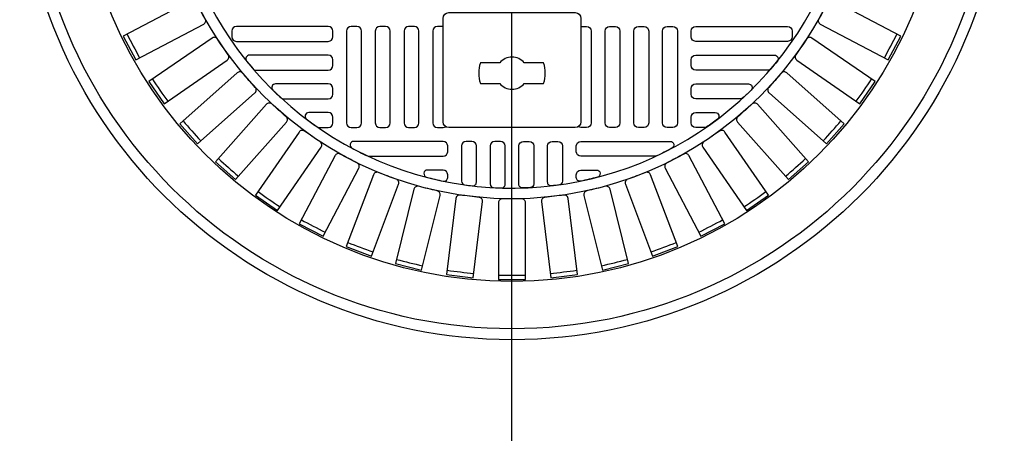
# Model space of a CAD drawing. Extents: x -169 to 7270, y -140 to 2984.
# Tile 86 of 256: x 413 to 430, y 954 to 961. Entities that reach past the tile are written whole.
import ezdxf

# ---------------------------------------------------------------- set-up
doc = ezdxf.new("R2010")
doc.units = 0
doc.header["$MEASUREMENT"] = 0
doc.layers.get('0').update_dxf_attribs({"color": 255, "linetype": 'CONTINUOUS'})
doc.layers.add('MONITOR-WELL-COVER', color=2, linetype='CONTINUOUS')
doc.layers.add('MONITOR-WELL-COVER-HATCH', color=252, linetype='CONTINUOUS')

msp = doc.modelspace()

# ---------------------------------------------------------------- linework, layer by layer
msp.add_line((421.38773, 876.64028), (421.38773, 964.04846))
at = {"layer": 'MONITOR-WELL-COVER', "color": 2, "flags": 128}
for points in [[(420.30505, 959.24531, -0.41421356), (420.20663, 959.34374), (420.20663, 961.11539, -0.41421356), (420.30505, 961.21382), (422.47041, 961.21382, -0.41421356), (422.56883, 961.11539), (422.56883, 959.34374, -0.41421356), (422.47041, 959.24531)], [(421.93041, 960.00025, 0.15910028), (421.93041, 960.35458), (421.59883, 960.35458, 0.4662524), (421.17663, 960.35458), (420.84505, 960.35458, 0.15910028), (420.84505, 960.00025), (421.17663, 960.00025, 0.4662524), (421.59883, 960.00025)]]:
    msp.add_lwpolyline(points, format="xyb", close=True, dxfattribs=at)
at = {"layer": 'MONITOR-WELL-COVER', "color": 4}
msp.add_circle((421.38773, 964.04846), 8.4375, dxfattribs=at)
at = {"layer": 'MONITOR-WELL-COVER', "color": 1}
msp.add_circle((421.38773, 964.04846), 8.25, dxfattribs=at)
at = {"layer": 'MONITOR-WELL-COVER', "color": 2}
msp.add_circle((421.38773, 964.04846), 7.4375, dxfattribs=at)
at = {"layer": 'MONITOR-WELL-COVER-HATCH', "linetype": 'Continuous'}
for points in [[(416.13089, 961.10452, -0.00491171), (415.97869, 961.39452, 0.41709369), (415.8896, 961.42276), (414.7243, 960.81117), (414.93823, 960.40356), (416.10353, 961.01516, 0.41709369), (416.13089, 961.10452)], [(426.79677, 961.39452, -0.00491171), (426.64457, 961.10452, 0.41709369), (426.67193, 961.01516), (427.83723, 960.40356), (428.05116, 960.81117), (426.88586, 961.42276, 0.41709369), (426.79677, 961.39452)], [(416.52407, 960.49234, -0.00491171), (416.33802, 960.76188, 0.41709369), (416.24618, 960.77918), (415.1631, 960.03158), (415.4246, 959.65274), (416.50768, 960.40033, 0.41709369), (416.52407, 960.49234)], [(426.43744, 960.76188, -0.00491171), (426.25139, 960.49234, 0.41709369), (426.26778, 960.40033), (427.35086, 959.65274), (427.61236, 960.03158), (426.52928, 960.77918, 0.41709369), (426.43744, 960.76188)], [(416.98818, 959.93202, -0.00491171), (416.77099, 960.17717, 0.41709369), (416.67774, 960.18327), (415.69266, 959.31057), (415.99792, 958.96601), (416.98299, 959.83871, 0.41709369), (416.98818, 959.93202)], [(426.00447, 960.17717, -0.00491171), (425.78728, 959.93202, 0.41709369), (425.79247, 959.83871), (426.77754, 958.96601), (427.0828, 959.31057), (426.09772, 960.18327, 0.41709369), (426.00447, 960.17717)], [(417.51644, 959.43173, -0.00491171), (417.27129, 959.64891, 0.41709369), (417.17798, 959.64372), (416.30528, 958.65865), (416.64984, 958.3534), (417.52254, 959.33847, 0.41709369), (417.51644, 959.43173)], [(425.50417, 959.64891, -0.00491171), (425.25902, 959.43173, 0.41709369), (425.25292, 959.33847), (426.12562, 958.3534), (426.47018, 958.65865), (425.59748, 959.64372, 0.41709369), (425.50417, 959.64891)], [(418.10115, 958.99875, -0.00491171), (417.83161, 959.1848, 0.41709369), (417.7396, 959.16841), (416.992, 958.08533), (417.37085, 957.82383), (418.11845, 958.90691, 0.41709369), (418.10115, 958.99875)], [(424.94385, 959.1848, -0.00491171), (424.67431, 958.99875, 0.41709369), (424.65701, 958.90691), (425.40461, 957.82383), (425.78346, 958.08533), (425.03586, 959.16841, 0.41709369), (424.94385, 959.1848)], [(418.73379, 958.63942, -0.00491171), (418.44379, 958.79162, 0.41709369), (418.35443, 958.76426), (417.74283, 957.59896), (418.15043, 957.38503), (418.76203, 958.55033, 0.41709369), (418.73379, 958.63942)], [(424.33167, 958.79162, -0.00491171), (424.04167, 958.63942, 0.41709369), (424.01343, 958.55033), (424.62503, 957.38503), (425.03263, 957.59896), (424.42103, 958.76426, 0.41709369), (424.33167, 958.79162)], [(419.40513, 958.35896, -0.00491171), (419.09889, 958.4751, 0.41709369), (419.01348, 958.43716), (418.54681, 957.20664), (418.97723, 957.0434), (419.4439, 958.27393, 0.41709369), (419.40513, 958.35896)], [(423.67657, 958.4751, -0.00491171), (423.37033, 958.35896, 0.41709369), (423.33156, 958.27393), (423.79824, 957.0434), (424.22865, 957.20664), (423.76198, 958.43716, 0.41709369), (423.67657, 958.4751)], [(420.10538, 958.16147, -0.00491171), (419.78738, 958.23985, 0.41709369), (419.70716, 958.19189), (419.39221, 956.91409), (419.83917, 956.80392), (420.15412, 958.08173, 0.41709369), (420.10538, 958.16147)], [(422.98808, 958.23985, -0.00491171), (422.67008, 958.16147, 0.41709369), (422.62134, 958.08173), (422.93629, 956.80392), (423.38325, 956.91409), (423.0683, 958.19189, 0.41709369), (422.98808, 958.23985)], [(420.82432, 958.04982, -0.00491171), (420.4992, 958.0893, 0.41709369), (420.42535, 958.03202), (420.26671, 956.72557), (420.72369, 956.67009), (420.88232, 957.97653, 0.41709369), (420.82432, 958.04982)], [(421.55149, 958.02564, -0.00491171), (421.22397, 958.02564, 0.41709369), (421.15756, 957.95989), (421.15756, 956.64384), (421.6179, 956.64384), (421.6179, 957.95989, 0.41709369), (421.55149, 958.02564)], [(422.27627, 958.0893, -0.00491171), (421.95114, 958.04982, 0.41709369), (421.89314, 957.97653), (422.05177, 956.67009), (422.50875, 956.72557), (422.35011, 958.03202, 0.41709369), (422.27627, 958.0893)]]:
    msp.add_lwpolyline(points, format="xyb", dxfattribs=at)
at = {"layer": 'MONITOR-WELL-COVER-HATCH', "linetype": 'Continuous', "flags": 128}
for points in [[(418.31686, 960.89886, 0.41421356), (418.23812, 960.9776), (416.66332, 960.9776, 0.41421356), (416.58458, 960.89886), (416.58458, 960.80043, 0.41421356), (416.66332, 960.72169), (418.23812, 960.72169, 0.41421356), (418.31686, 960.80043)], [(418.63182, 960.9776, 0.41421356), (418.55308, 960.89886), (418.55308, 959.32405, 0.41421356), (418.63182, 959.24531), (418.73025, 959.24531, 0.41421356), (418.80899, 959.32405), (418.80899, 960.89886, 0.41421356), (418.73025, 960.9776)], [(419.12395, 960.9776, 0.41421356), (419.04521, 960.89886), (419.04521, 959.32405, 0.41421356), (419.12395, 959.24531), (419.22238, 959.24531, 0.41421356), (419.30112, 959.32405), (419.30112, 960.89886, 0.41421356), (419.22238, 960.9776)], [(419.61608, 960.9776, 0.41421356), (419.53734, 960.89886), (419.53734, 959.32405, 0.41421356), (419.61608, 959.24531), (419.7145, 959.24531, 0.41421356), (419.79324, 959.32405), (419.79324, 960.89886, 0.41421356), (419.7145, 960.9776)], [(423.15938, 960.9776, -0.41421356), (423.23812, 960.89886), (423.23812, 959.32405, -0.41421356), (423.15938, 959.24531), (423.06096, 959.24531, -0.41421356), (422.98222, 959.32405), (422.98222, 960.89886, -0.41421356), (423.06096, 960.9776)], [(423.65151, 960.9776, -0.41421356), (423.73025, 960.89886), (423.73025, 959.32405, -0.41421356), (423.65151, 959.24531), (423.55308, 959.24531, -0.41421356), (423.47434, 959.32405), (423.47434, 960.89886, -0.41421356), (423.55308, 960.9776)], [(424.14364, 960.9776, -0.41421356), (424.22238, 960.89886), (424.22238, 959.32405, -0.41421356), (424.14364, 959.24531), (424.04521, 959.24531, -0.41421356), (423.96647, 959.32405), (423.96647, 960.89886, -0.41421356), (424.04521, 960.9776)], [(424.4586, 960.89886, -0.41421356), (424.53734, 960.9776), (426.11214, 960.9776, -0.41421356), (426.19088, 960.89886), (426.19088, 960.80043, -0.41421356), (426.11214, 960.72169), (424.53734, 960.72169, -0.41421356), (424.4586, 960.80043)]]:
    msp.add_lwpolyline(points, format="xyb", close=True, dxfattribs=at)
for points in [[(420.20663, 960.9776), (420.1082, 960.9776, 0.41421356), (420.02946, 960.89886), (420.02946, 959.32405, 0.41421356), (420.1082, 959.24531), (420.20663, 959.24531, 0.15811296), (420.25284, 959.2603, 0.15811296)], [(422.56883, 960.9776), (422.66726, 960.9776, -0.41421356), (422.746, 960.89886), (422.746, 959.32405, -0.41421356), (422.66726, 959.24531), (422.56883, 959.24531, -0.15811296), (422.52262, 959.2603, -0.15811296)]]:
    msp.add_lwpolyline(points, format="xyb", dxfattribs=at)
at = {"layer": 'MONITOR-WELL-COVER-HATCH', "linetype": 'Continuous'}
for points in [[(416.88844, 960.48547, 0.63010886), (416.83977, 960.38375, 0.00736221), (416.94965, 960.25143, 0.21918356), (416.99714, 960.22956), (418.23812, 960.22956, 0.41421356), (418.31686, 960.3083), (418.31686, 960.40673, 0.41421356), (418.23812, 960.48547)], [(425.88702, 960.48547, -0.63010886), (425.93569, 960.38375, -0.00736221), (425.82581, 960.25143, -0.21918356), (425.77832, 960.22956), (424.53734, 960.22956, -0.41421356), (424.4586, 960.3083), (424.4586, 960.40673, -0.41421356), (424.53734, 960.48547)], [(417.42901, 959.75398, 0.18836628), (417.47137, 959.73744), (418.23812, 959.73744, 0.41421356), (418.31686, 959.81618), (418.31686, 959.9146, 0.41421356), (418.23812, 959.99334), (417.33396, 959.99334, 0.67100778), (417.29011, 959.88631, 0.0082117)], [(425.34645, 959.75398, -0.18836628), (425.30409, 959.73744), (424.53734, 959.73744, -0.41421356), (424.4586, 959.81618), (424.4586, 959.9146, -0.41421356), (424.53734, 959.99334), (425.4415, 959.99334, -0.67100778), (425.48535, 959.88631, -0.0082117)], [(418.04835, 959.25653, 0.15334179), (418.08408, 959.24531), (418.23812, 959.24531, 0.41421356), (418.31686, 959.32405), (418.31686, 959.42248, 0.41421356), (418.23812, 959.50122), (417.90375, 959.50122, 0.71935754), (417.86607, 959.38886, 0.00964206)], [(424.72711, 959.25653, -0.15334179), (424.69138, 959.24531), (424.53734, 959.24531, -0.41421356), (424.4586, 959.32405), (424.4586, 959.42248, -0.41421356), (424.53734, 959.50122), (424.87171, 959.50122, -0.71935754), (424.90939, 959.38886, -0.00964206)], [(418.67503, 959.00909, 0.78128622), (418.64569, 958.89141, 0.01267427), (418.91053, 958.75909, 0.10993883), (418.93704, 958.75319), (420.20663, 958.75319, 0.41421356), (420.28537, 958.83193), (420.28537, 958.93035, 0.41421356), (420.20663, 959.00909)], [(420.77749, 958.30954), (420.77749, 958.93035, 0.41421356), (420.69875, 959.00909), (420.60033, 959.00909, 0.41421356), (420.52159, 958.93035), (420.52159, 958.3264, 0.37391113), (420.5754, 958.26451, 0.00571073), (420.70772, 958.24746, 0.4488195)], [(421.26962, 958.27306), (421.26962, 958.93035, 0.41421356), (421.19088, 959.00909), (421.09245, 959.00909, 0.41421356), (421.01371, 958.93035), (421.01371, 958.27864, 0.39850223), (421.07284, 958.21623, 0.00566907), (421.20517, 958.21059, 0.42339996)], [(421.50584, 958.27306), (421.50584, 958.93035, -0.41421356), (421.58458, 959.00909), (421.68301, 959.00909, -0.41421356), (421.76175, 958.93035), (421.76175, 958.27864, -0.39850223), (421.70262, 958.21623, -0.00566907), (421.57029, 958.21059, -0.42339996)], [(421.99797, 958.30954), (421.99797, 958.93035, -0.41421356), (422.07671, 959.00909), (422.17513, 959.00909, -0.41421356), (422.25387, 958.93035), (422.25387, 958.3264, -0.37391113), (422.20006, 958.26451, -0.00571073), (422.06774, 958.24746, -0.4488195)], [(424.10043, 959.00909, -0.78128622), (424.12977, 958.89141, -0.01267427), (423.86493, 958.75909, -0.10993883), (423.83842, 958.75319), (422.56883, 958.75319, -0.41421356), (422.49009, 958.83193), (422.49009, 958.93035, -0.41421356), (422.56883, 959.00909)], [(420.28537, 958.38887), (420.28537, 958.43823, 0.41421356), (420.20663, 958.51697), (419.9403, 958.51697, 0.88078983), (419.92465, 958.39396, 0.01255242), (420.21027, 958.32766, 0.47499675)], [(422.49009, 958.38887), (422.49009, 958.43823, -0.41421356), (422.56883, 958.51697), (422.83516, 958.51697, -0.88078983), (422.85081, 958.39396, -0.01255242), (422.56519, 958.32766, -0.47499675)]]:
    msp.add_lwpolyline(points, format="xyb", close=True, dxfattribs=at)
at = {"layer": 'MONITOR-WELL-COVER-HATCH'}
msp.add_circle((421.38773, 964.04846), 6.02362, dxfattribs=at)
msp.add_arc((421.38773, 964.04846), 5.84072, 91.158706, 7.958855, dxfattribs=at)
at = {"layer": 'MONITOR-WELL-COVER-HATCH', "linetype": 'Continuous'}
for centre, start, end in [((430.81517, 968.99636), 206.958734, 208.425881), ((411.96029, 968.99636), 331.574119, 333.041266), ((430.15003, 970.09664), 213.881811, 215.348958), ((412.62543, 970.09664), 324.651042, 326.118189), ((429.35711, 971.10872), 220.804888, 222.272035), ((413.41835, 971.10872), 317.727965, 319.195112), ((428.44799, 972.01784), 227.727965, 229.195112), ((414.32747, 972.01784), 310.804888, 312.272035), ((427.43591, 972.81076), 234.651042, 236.118189), ((415.33955, 972.81076), 303.881811, 305.348958), ((426.33563, 973.4759), 241.574119, 243.041266), ((416.43983, 973.4759), 296.958734, 298.425881), ((425.1632, 974.00357), 248.497196, 249.964343), ((417.61226, 974.00357), 290.035657, 291.502804), ((423.93572, 974.38606), 255.420272, 256.88742), ((418.83974, 974.38606), 283.11258, 284.579728), ((422.67108, 974.61782), 262.343349, 263.810497), ((421.38773, 974.69545), 269.266426, 270.733574), ((420.10438, 974.61782), 276.189503, 277.656651)]:
    msp.add_arc(centre, 17.97762, start, end, dxfattribs=at)

doc.saveas('drawing.dxf')
